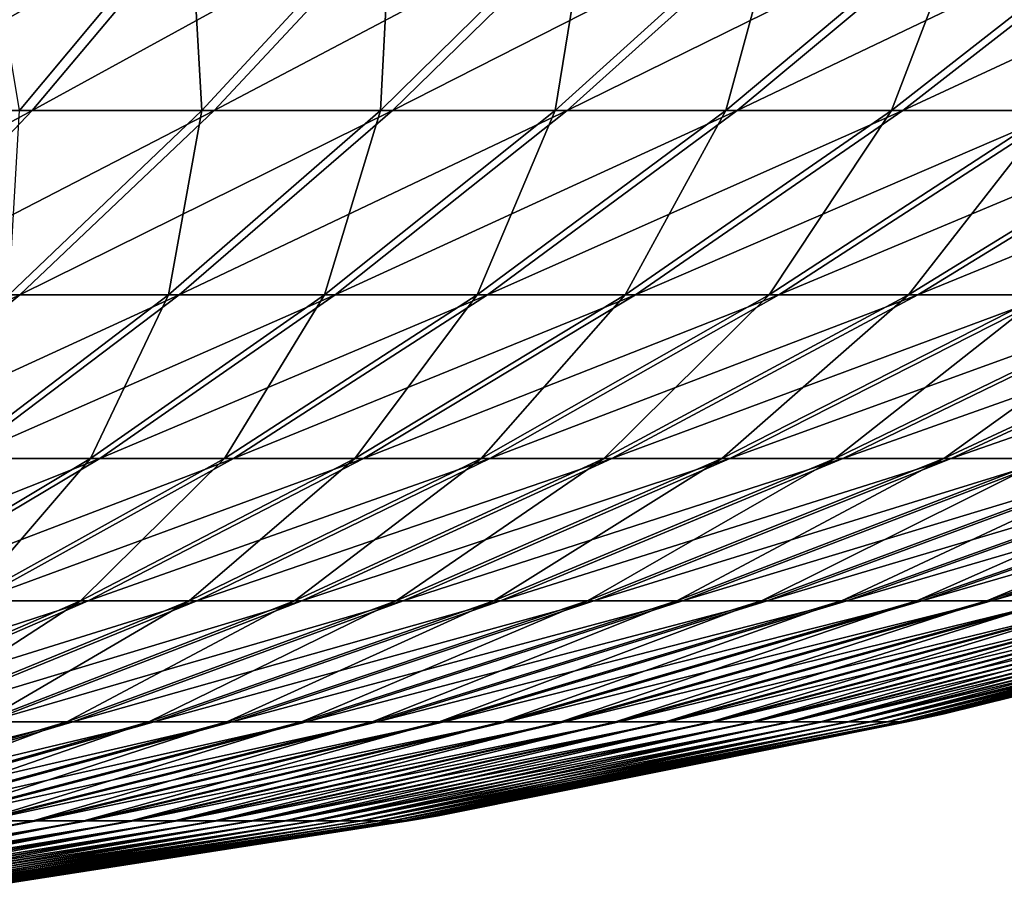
# Model space of a CAD drawing. Header units: millimetres. Extents: x -80 to 80, y -80 to 80.
# Tile 37 of 170: x 11.21 to 17.97, y -79.32 to -73.29. Entities that reach past the tile are written whole.
import ezdxf

# ---------------------------------------------------------------- set-up
doc = ezdxf.new("R2010")
doc.units = ezdxf.units.MM
doc.header["$LTSCALE"] = 13.670324
doc.layers.add('1', color=7, linetype='CONTINUOUS')
doc.layers.add('2', color=7, linetype='CONTINUOUS')

msp = doc.modelspace()

# ---------------------------------------------------------------- linework, layer by layer
at = {"layer": '1', "color": 7, "linetype": 'Continuous'}
for points in [[(11.299, -73.9104, 28.4533), (12.4781, -72.5046, 31.4226), (10.0281, -73.9104, 28.9257), (11.299, -73.9104, 28.4533)], [(10.0281, -73.9104, 28.9257), (12.4781, -72.5046, 31.4226), (11.0745, -72.5046, 31.9442), (10.0281, -73.9104, 28.9257)], [(12.5477, -73.9104, 27.9251), (13.8572, -72.5046, 30.8392), (11.299, -73.9104, 28.4533), (12.5477, -73.9104, 27.9251)], [(11.299, -73.9104, 28.4533), (13.8572, -72.5046, 30.8392), (12.4781, -72.5046, 31.4226), (11.299, -73.9104, 28.4533)], [(13.7719, -73.9104, 27.3422), (15.2091, -72.5046, 30.1954), (12.5477, -73.9104, 27.9251), (13.7719, -73.9104, 27.3422)], [(12.5477, -73.9104, 27.9251), (15.2091, -72.5046, 30.1954), (13.8572, -72.5046, 30.8392), (12.5477, -73.9104, 27.9251)], [(14.969, -73.9104, 26.7056), (16.5311, -72.5046, 29.4924), (13.7719, -73.9104, 27.3422), (14.969, -73.9104, 26.7056)], [(13.7719, -73.9104, 27.3422), (16.5311, -72.5046, 29.4924), (15.2091, -72.5046, 30.1954), (13.7719, -73.9104, 27.3422)], [(16.1368, -73.9104, 26.0166), (17.8208, -72.5046, 28.7315), (14.969, -73.9104, 26.7056), (16.1368, -73.9104, 26.0166)], [(14.969, -73.9104, 26.7056), (17.8208, -72.5046, 28.7315), (16.5311, -72.5046, 29.4924), (14.969, -73.9104, 26.7056)], [(17.2729, -73.9104, 25.2766), (19.0754, -72.5046, 27.9143), (16.1368, -73.9104, 26.0166), (17.2729, -73.9104, 25.2766)], [(16.1368, -73.9104, 26.0166), (19.0754, -72.5046, 27.9143), (17.8208, -72.5046, 28.7315), (16.1368, -73.9104, 26.0166)], [(18.3752, -73.9104, 24.487), (20.2927, -72.5046, 27.0423), (17.2729, -73.9104, 25.2766), (18.3752, -73.9104, 24.487)], [(17.2729, -73.9104, 25.2766), (20.2927, -72.5046, 27.0423), (19.0754, -72.5046, 27.9143), (17.2729, -73.9104, 25.2766)], [(10.0984, -75.1754, 25.4299), (11.299, -73.9104, 28.4533), (8.9625, -75.1754, 25.8521), (10.0984, -75.1754, 25.4299)], [(8.9625, -75.1754, 25.8521), (11.299, -73.9104, 28.4533), (10.0281, -73.9104, 28.9257), (8.9625, -75.1754, 25.8521)], [(11.2144, -75.1754, 24.9578), (12.5477, -73.9104, 27.9251), (10.0984, -75.1754, 25.4299), (11.2144, -75.1754, 24.9578)], [(10.0984, -75.1754, 25.4299), (12.5477, -73.9104, 27.9251), (11.299, -73.9104, 28.4533), (10.0984, -75.1754, 25.4299)], [(12.3085, -75.1754, 24.4368), (13.7719, -73.9104, 27.3422), (11.2144, -75.1754, 24.9578), (12.3085, -75.1754, 24.4368)], [(11.2144, -75.1754, 24.9578), (13.7719, -73.9104, 27.3422), (12.5477, -73.9104, 27.9251), (11.2144, -75.1754, 24.9578)], [(13.3784, -75.1754, 23.8679), (14.969, -73.9104, 26.7056), (12.3085, -75.1754, 24.4368), (13.3784, -75.1754, 23.8679)], [(12.3085, -75.1754, 24.4368), (14.969, -73.9104, 26.7056), (13.7719, -73.9104, 27.3422), (12.3085, -75.1754, 24.4368)], [(14.4221, -75.1754, 23.2521), (16.1368, -73.9104, 26.0166), (13.3784, -75.1754, 23.8679), (14.4221, -75.1754, 23.2521)], [(13.3784, -75.1754, 23.8679), (16.1368, -73.9104, 26.0166), (14.969, -73.9104, 26.7056), (13.3784, -75.1754, 23.8679)], [(15.4375, -75.1754, 22.5907), (17.2729, -73.9104, 25.2766), (14.4221, -75.1754, 23.2521), (15.4375, -75.1754, 22.5907)], [(14.4221, -75.1754, 23.2521), (17.2729, -73.9104, 25.2766), (16.1368, -73.9104, 26.0166), (14.4221, -75.1754, 23.2521)], [(16.4227, -75.1754, 21.885), (18.3752, -73.9104, 24.487), (15.4375, -75.1754, 22.5907), (16.4227, -75.1754, 21.885)], [(15.4375, -75.1754, 22.5907), (18.3752, -73.9104, 24.487), (17.2729, -73.9104, 25.2766), (15.4375, -75.1754, 22.5907)], [(17.3756, -75.1754, 21.1364), (19.4414, -73.9104, 23.6493), (16.4227, -75.1754, 21.885), (17.3756, -75.1754, 21.1364)], [(16.4227, -75.1754, 21.885), (19.4414, -73.9104, 23.6493), (18.3752, -73.9104, 24.487), (16.4227, -75.1754, 21.885)], [(18.2944, -75.1754, 20.3463), (20.4694, -73.9104, 22.7653), (17.3756, -75.1754, 21.1364), (18.2944, -75.1754, 20.3463)], [(17.3756, -75.1754, 21.1364), (20.4694, -73.9104, 22.7653), (19.4414, -73.9104, 23.6493), (17.3756, -75.1754, 21.1364)], [(9.8598, -76.2974, 21.9431), (11.2144, -75.1754, 24.9578), (8.8785, -76.2974, 22.3581), (9.8598, -76.2974, 21.9431)], [(8.8785, -76.2974, 22.3581), (11.2144, -75.1754, 24.9578), (10.0984, -75.1754, 25.4299), (8.8785, -76.2974, 22.3581)], [(10.8217, -76.2974, 21.485), (12.3085, -75.1754, 24.4368), (9.8598, -76.2974, 21.9431), (10.8217, -76.2974, 21.485)], [(9.8598, -76.2974, 21.9431), (12.3085, -75.1754, 24.4368), (11.2144, -75.1754, 24.9578), (9.8598, -76.2974, 21.9431)], [(11.7624, -76.2974, 20.9847), (13.3784, -75.1754, 23.8679), (10.8217, -76.2974, 21.485), (11.7624, -76.2974, 20.9847)], [(10.8217, -76.2974, 21.485), (13.3784, -75.1754, 23.8679), (12.3085, -75.1754, 24.4368), (10.8217, -76.2974, 21.485)], [(12.68, -76.2974, 20.4434), (14.4221, -75.1754, 23.2521), (11.7624, -76.2974, 20.9847), (12.68, -76.2974, 20.4434)], [(11.7624, -76.2974, 20.9847), (14.4221, -75.1754, 23.2521), (13.3784, -75.1754, 23.8679), (11.7624, -76.2974, 20.9847)], [(13.5728, -76.2974, 19.8619), (15.4375, -75.1754, 22.5907), (12.68, -76.2974, 20.4434), (13.5728, -76.2974, 19.8619)], [(12.68, -76.2974, 20.4434), (15.4375, -75.1754, 22.5907), (14.4221, -75.1754, 23.2521), (12.68, -76.2974, 20.4434)], [(14.4389, -76.2974, 19.2414), (16.4227, -75.1754, 21.885), (13.5728, -76.2974, 19.8619), (14.4389, -76.2974, 19.2414)], [(13.5728, -76.2974, 19.8619), (16.4227, -75.1754, 21.885), (15.4375, -75.1754, 22.5907), (13.5728, -76.2974, 19.8619)], [(15.2767, -76.2974, 18.5832), (17.3756, -75.1754, 21.1364), (14.4389, -76.2974, 19.2414), (15.2767, -76.2974, 18.5832)], [(14.4389, -76.2974, 19.2414), (17.3756, -75.1754, 21.1364), (16.4227, -75.1754, 21.885), (14.4389, -76.2974, 19.2414)], [(16.0845, -76.2974, 17.8886), (18.2944, -75.1754, 20.3463), (15.2767, -76.2974, 18.5832), (16.0845, -76.2974, 17.8886)], [(15.2767, -76.2974, 18.5832), (18.2944, -75.1754, 20.3463), (17.3756, -75.1754, 21.1364), (15.2767, -76.2974, 18.5832)], [(16.8608, -76.2974, 17.1589), (19.1773, -75.1754, 19.5163), (16.0845, -76.2974, 17.8886), (16.8608, -76.2974, 17.1589)], [(16.0845, -76.2974, 17.8886), (19.1773, -75.1754, 19.5163), (18.2944, -75.1754, 20.3463), (16.0845, -76.2974, 17.8886)], [(17.604, -76.2974, 16.3955), (20.0227, -75.1754, 18.6481), (16.8608, -76.2974, 17.1589), (17.604, -76.2974, 16.3955)], [(16.8608, -76.2974, 17.1589), (20.0227, -75.1754, 18.6481), (19.1773, -75.1754, 19.5163), (16.8608, -76.2974, 17.1589)], [(18.3127, -76.2974, 15.5999), (20.8287, -75.1754, 17.7432), (17.604, -76.2974, 16.3955), (18.3127, -76.2974, 15.5999)], [(17.604, -76.2974, 16.3955), (20.8287, -75.1754, 17.7432), (20.0227, -75.1754, 18.6481), (17.604, -76.2974, 16.3955)], [(10.124, -77.2741, 18.0617), (11.7624, -76.2974, 20.9847), (9.3143, -77.2741, 18.4922), (10.124, -77.2741, 18.0617)], [(9.3143, -77.2741, 18.4922), (11.7624, -76.2974, 20.9847), (10.8217, -76.2974, 21.485), (9.3143, -77.2741, 18.4922)], [(10.9138, -77.2741, 17.5957), (12.68, -76.2974, 20.4434), (10.124, -77.2741, 18.0617), (10.9138, -77.2741, 17.5957)], [(10.124, -77.2741, 18.0617), (12.68, -76.2974, 20.4434), (11.7624, -76.2974, 20.9847), (10.124, -77.2741, 18.0617)], [(11.6821, -77.2741, 17.0952), (13.5728, -76.2974, 19.8619), (10.9138, -77.2741, 17.5957), (11.6821, -77.2741, 17.0952)], [(10.9138, -77.2741, 17.5957), (13.5728, -76.2974, 19.8619), (12.68, -76.2974, 20.4434), (10.9138, -77.2741, 17.5957)], [(12.4276, -77.2741, 16.5612), (14.4389, -76.2974, 19.2414), (11.6821, -77.2741, 17.0952), (12.4276, -77.2741, 16.5612)], [(11.6821, -77.2741, 17.0952), (14.4389, -76.2974, 19.2414), (13.5728, -76.2974, 19.8619), (11.6821, -77.2741, 17.0952)], [(13.1487, -77.2741, 15.9947), (15.2767, -76.2974, 18.5832), (12.4276, -77.2741, 16.5612), (13.1487, -77.2741, 15.9947)], [(12.4276, -77.2741, 16.5612), (15.2767, -76.2974, 18.5832), (14.4389, -76.2974, 19.2414), (12.4276, -77.2741, 16.5612)], [(13.844, -77.2741, 15.3968), (16.0845, -76.2974, 17.8886), (13.1487, -77.2741, 15.9947), (13.844, -77.2741, 15.3968)], [(13.1487, -77.2741, 15.9947), (16.0845, -76.2974, 17.8886), (15.2767, -76.2974, 18.5832), (13.1487, -77.2741, 15.9947)], [(14.5122, -77.2741, 14.7687), (16.8608, -76.2974, 17.1589), (13.844, -77.2741, 15.3968), (14.5122, -77.2741, 14.7687)], [(13.844, -77.2741, 15.3968), (16.8608, -76.2974, 17.1589), (16.0845, -76.2974, 17.8886), (13.844, -77.2741, 15.3968)], [(15.1519, -77.2741, 14.1117), (17.604, -76.2974, 16.3955), (14.5122, -77.2741, 14.7687), (15.1519, -77.2741, 14.1117)], [(14.5122, -77.2741, 14.7687), (17.604, -76.2974, 16.3955), (16.8608, -76.2974, 17.1589), (14.5122, -77.2741, 14.7687)], [(15.7618, -77.2741, 13.4269), (18.3127, -76.2974, 15.5999), (15.1519, -77.2741, 14.1117), (15.7618, -77.2741, 13.4269)], [(15.1519, -77.2741, 14.1117), (18.3127, -76.2974, 15.5999), (17.604, -76.2974, 16.3955), (15.1519, -77.2741, 14.1117)], [(16.3409, -77.2741, 12.7159), (18.9855, -76.2974, 14.7738), (15.7618, -77.2741, 13.4269), (16.3409, -77.2741, 12.7159)], [(15.7618, -77.2741, 13.4269), (18.9855, -76.2974, 14.7738), (18.3127, -76.2974, 15.5999), (15.7618, -77.2741, 13.4269)], [(16.8879, -77.2741, 11.9799), (19.621, -76.2974, 13.9187), (16.3409, -77.2741, 12.7159), (16.8879, -77.2741, 11.9799)], [(16.3409, -77.2741, 12.7159), (19.621, -76.2974, 13.9187), (18.9855, -76.2974, 14.7738), (16.3409, -77.2741, 12.7159)], [(17.4018, -77.2741, 11.2204), (20.218, -76.2974, 13.0363), (16.8879, -77.2741, 11.9799), (17.4018, -77.2741, 11.2204)], [(16.8879, -77.2741, 11.9799), (20.218, -76.2974, 13.0363), (19.621, -76.2974, 13.9187), (16.8879, -77.2741, 11.9799)], [(17.8815, -77.2741, 10.4389), (20.7754, -76.2974, 12.1283), (17.4018, -77.2741, 11.2204), (17.8815, -77.2741, 10.4389)], [(17.4018, -77.2741, 11.2204), (20.7754, -76.2974, 12.1283), (20.218, -76.2974, 13.0363), (17.4018, -77.2741, 11.2204)], [(18.3262, -77.2741, 9.6369), (21.2921, -76.2974, 11.1965), (17.8815, -77.2741, 10.4389), (18.3262, -77.2741, 9.6369)], [(17.8815, -77.2741, 10.4389), (21.2921, -76.2974, 11.1965), (20.7754, -76.2974, 12.1283), (17.8815, -77.2741, 10.4389)], [(20.9903, -77.1972), (20.688, -77.2741, 0.8527), (17.5551, -78.0501), (20.9903, -77.1972)], [(9.7693, -78.1037, 14.296), (11.6821, -77.2741, 17.0952), (9.1267, -78.1037, 14.7146), (9.7693, -78.1037, 14.296)], [(9.1267, -78.1037, 14.7146), (11.6821, -77.2741, 17.0952), (10.9138, -77.2741, 17.5957), (9.1267, -78.1037, 14.7146)], [(10.3927, -78.1037, 13.8494), (12.4276, -77.2741, 16.5612), (9.7693, -78.1037, 14.296), (10.3927, -78.1037, 13.8494)], [(9.7693, -78.1037, 14.296), (12.4276, -77.2741, 16.5612), (11.6821, -77.2741, 17.0952), (9.7693, -78.1037, 14.296)], [(10.9957, -78.1037, 13.3757), (13.1487, -77.2741, 15.9947), (10.3927, -78.1037, 13.8494), (10.9957, -78.1037, 13.3757)], [(10.3927, -78.1037, 13.8494), (13.1487, -77.2741, 15.9947), (12.4276, -77.2741, 16.5612), (10.3927, -78.1037, 13.8494)], [(11.5772, -78.1037, 12.8757), (13.844, -77.2741, 15.3968), (10.9957, -78.1037, 13.3757), (11.5772, -78.1037, 12.8757)], [(10.9957, -78.1037, 13.3757), (13.844, -77.2741, 15.3968), (13.1487, -77.2741, 15.9947), (10.9957, -78.1037, 13.3757)], [(12.1359, -78.1037, 12.3505), (14.5122, -77.2741, 14.7687), (11.5772, -78.1037, 12.8757), (12.1359, -78.1037, 12.3505)], [(11.5772, -78.1037, 12.8757), (14.5122, -77.2741, 14.7687), (13.844, -77.2741, 15.3968), (11.5772, -78.1037, 12.8757)], [(12.6709, -78.1037, 11.801), (15.1519, -77.2741, 14.1117), (12.1359, -78.1037, 12.3505), (12.6709, -78.1037, 11.801)], [(12.1359, -78.1037, 12.3505), (15.1519, -77.2741, 14.1117), (14.5122, -77.2741, 14.7687), (12.1359, -78.1037, 12.3505)], [(13.181, -78.1037, 11.2284), (15.7618, -77.2741, 13.4269), (12.6709, -78.1037, 11.801), (13.181, -78.1037, 11.2284)], [(12.6709, -78.1037, 11.801), (15.7618, -77.2741, 13.4269), (15.1519, -77.2741, 14.1117), (12.6709, -78.1037, 11.801)], [(13.6652, -78.1037, 10.6338), (16.3409, -77.2741, 12.7159), (13.181, -78.1037, 11.2284), (13.6652, -78.1037, 10.6338)], [(13.181, -78.1037, 11.2284), (16.3409, -77.2741, 12.7159), (15.7618, -77.2741, 13.4269), (13.181, -78.1037, 11.2284)], [(14.1227, -78.1037, 10.0183), (16.8879, -77.2741, 11.9799), (13.6652, -78.1037, 10.6338), (14.1227, -78.1037, 10.0183)], [(13.6652, -78.1037, 10.6338), (16.8879, -77.2741, 11.9799), (16.3409, -77.2741, 12.7159), (13.6652, -78.1037, 10.6338)], [(14.5524, -78.1037, 9.3831), (17.4018, -77.2741, 11.2204), (14.1227, -78.1037, 10.0183), (14.5524, -78.1037, 9.3831)], [(14.1227, -78.1037, 10.0183), (17.4018, -77.2741, 11.2204), (16.8879, -77.2741, 11.9799), (14.1227, -78.1037, 10.0183)], [(14.9536, -78.1037, 8.7296), (17.8815, -77.2741, 10.4389), (14.5524, -78.1037, 9.3831), (14.9536, -78.1037, 8.7296)], [(14.5524, -78.1037, 9.3831), (17.8815, -77.2741, 10.4389), (17.4018, -77.2741, 11.2204), (14.5524, -78.1037, 9.3831)], [(15.3254, -78.1037, 8.0589), (18.3262, -77.2741, 9.6369), (14.9536, -78.1037, 8.7296), (15.3254, -78.1037, 8.0589)], [(14.9536, -78.1037, 8.7296), (18.3262, -77.2741, 9.6369), (17.8815, -77.2741, 10.4389), (14.9536, -78.1037, 8.7296)], [(15.6672, -78.1037, 7.3724), (18.7349, -77.2741, 8.816), (15.3254, -78.1037, 8.0589), (15.6672, -78.1037, 7.3724)], [(15.3254, -78.1037, 8.0589), (18.7349, -77.2741, 8.816), (18.3262, -77.2741, 9.6369), (15.3254, -78.1037, 8.0589)], [(15.9783, -78.1037, 6.6715), (19.1069, -77.2741, 7.9778), (15.6672, -78.1037, 7.3724), (15.9783, -78.1037, 6.6715)], [(15.6672, -78.1037, 7.3724), (19.1069, -77.2741, 7.9778), (18.7349, -77.2741, 8.816), (15.6672, -78.1037, 7.3724)], [(16.258, -78.1037, 5.9575), (19.4414, -77.2741, 7.124), (15.9783, -78.1037, 6.6715), (16.258, -78.1037, 5.9575)], [(15.9783, -78.1037, 6.6715), (19.4414, -77.2741, 7.124), (19.1069, -77.2741, 7.9778), (15.9783, -78.1037, 6.6715)], [(16.5059, -78.1037, 5.2318), (19.7378, -77.2741, 6.2562), (16.258, -78.1037, 5.9575), (16.5059, -78.1037, 5.2318)], [(16.258, -78.1037, 5.9575), (19.7378, -77.2741, 6.2562), (19.4414, -77.2741, 7.124), (16.258, -78.1037, 5.9575)], [(16.7213, -78.1037, 4.4958), (19.9954, -77.2741, 5.3761), (16.5059, -78.1037, 5.2318), (16.7213, -78.1037, 4.4958)], [(16.5059, -78.1037, 5.2318), (19.9954, -77.2741, 5.3761), (19.7378, -77.2741, 6.2562), (16.5059, -78.1037, 5.2318)], [(16.904, -78.1037, 3.751), (20.2138, -77.2741, 4.4855), (16.7213, -78.1037, 4.4958), (16.904, -78.1037, 3.751)], [(16.7213, -78.1037, 4.4958), (20.2138, -77.2741, 4.4855), (19.9954, -77.2741, 5.3761), (16.7213, -78.1037, 4.4958)], [(17.0535, -78.1037, 2.9989), (20.3926, -77.2741, 3.5861), (16.904, -78.1037, 3.751), (17.0535, -78.1037, 2.9989)], [(16.904, -78.1037, 3.751), (20.3926, -77.2741, 3.5861), (20.2138, -77.2741, 4.4855), (16.904, -78.1037, 3.751)], [(17.1696, -78.1037, 2.2408), (20.5314, -77.2741, 2.6796), (17.0535, -78.1037, 2.9989), (17.1696, -78.1037, 2.2408)], [(17.0535, -78.1037, 2.9989), (20.5314, -77.2741, 2.6796), (20.3926, -77.2741, 3.5861), (17.0535, -78.1037, 2.9989)], [(17.2519, -78.1037, 1.4784), (20.6299, -77.2741, 1.7679), (17.1696, -78.1037, 2.2408), (17.2519, -78.1037, 1.4784)], [(17.1696, -78.1037, 2.2408), (20.6299, -77.2741, 1.7679), (20.5314, -77.2741, 2.6796), (17.1696, -78.1037, 2.2408)], [(17.3005, -78.1037, 0.7131), (20.688, -77.2741, 0.8527), (17.2519, -78.1037, 1.4784), (17.3005, -78.1037, 0.7131)], [(17.2519, -78.1037, 1.4784), (20.688, -77.2741, 0.8527), (20.6299, -77.2741, 1.7679), (17.2519, -78.1037, 1.4784)], [(20.688, -77.2741, 0.8527), (17.3005, -78.1037, 0.7131), (17.5551, -78.0501), (20.688, -77.2741, 0.8527)], [(17.5551, -78.0501), (17.3005, -78.1037, 0.7131), (14.0855, -78.7502), (17.5551, -78.0501)], [(9.2883, -78.7846, 10.3301), (11.5772, -78.1037, 12.8757), (8.8218, -78.7846, 10.7312), (9.2883, -78.7846, 10.3301)], [(8.8218, -78.7846, 10.7312), (11.5772, -78.1037, 12.8757), (10.9957, -78.1037, 13.3757), (8.8218, -78.7846, 10.7312)], [(9.7366, -78.7846, 9.9087), (12.1359, -78.1037, 12.3505), (9.2883, -78.7846, 10.3301), (9.7366, -78.7846, 9.9087)], [(9.2883, -78.7846, 10.3301), (12.1359, -78.1037, 12.3505), (11.5772, -78.1037, 12.8757), (9.2883, -78.7846, 10.3301)], [(10.1658, -78.7846, 9.4679), (12.6709, -78.1037, 11.801), (9.7366, -78.7846, 9.9087), (10.1658, -78.7846, 9.4679)], [(9.7366, -78.7846, 9.9087), (12.6709, -78.1037, 11.801), (12.1359, -78.1037, 12.3505), (9.7366, -78.7846, 9.9087)], [(10.575, -78.7846, 9.0085), (13.181, -78.1037, 11.2284), (10.1658, -78.7846, 9.4679), (10.575, -78.7846, 9.0085)], [(10.1658, -78.7846, 9.4679), (13.181, -78.1037, 11.2284), (12.6709, -78.1037, 11.801), (10.1658, -78.7846, 9.4679)], [(10.9635, -78.7846, 8.5314), (13.6652, -78.1037, 10.6338), (10.575, -78.7846, 9.0085), (10.9635, -78.7846, 8.5314)], [(10.575, -78.7846, 9.0085), (13.6652, -78.1037, 10.6338), (13.181, -78.1037, 11.2284), (10.575, -78.7846, 9.0085)], [(11.3305, -78.7846, 8.0376), (14.1227, -78.1037, 10.0183), (10.9635, -78.7846, 8.5314), (11.3305, -78.7846, 8.0376)], [(10.9635, -78.7846, 8.5314), (14.1227, -78.1037, 10.0183), (13.6652, -78.1037, 10.6338), (10.9635, -78.7846, 8.5314)], [(11.6753, -78.7846, 7.528), (14.5524, -78.1037, 9.3831), (11.3305, -78.7846, 8.0376), (11.6753, -78.7846, 7.528)], [(11.3305, -78.7846, 8.0376), (14.5524, -78.1037, 9.3831), (14.1227, -78.1037, 10.0183), (11.3305, -78.7846, 8.0376)], [(11.9972, -78.7846, 7.0037), (14.9536, -78.1037, 8.7296), (11.6753, -78.7846, 7.528), (11.9972, -78.7846, 7.0037)], [(11.6753, -78.7846, 7.528), (14.9536, -78.1037, 8.7296), (14.5524, -78.1037, 9.3831), (11.6753, -78.7846, 7.528)], [(12.2955, -78.7846, 6.4656), (15.3254, -78.1037, 8.0589), (11.9972, -78.7846, 7.0037), (12.2955, -78.7846, 6.4656)], [(11.9972, -78.7846, 7.0037), (15.3254, -78.1037, 8.0589), (14.9536, -78.1037, 8.7296), (11.9972, -78.7846, 7.0037)], [(12.5697, -78.7846, 5.9149), (15.6672, -78.1037, 7.3724), (12.2955, -78.7846, 6.4656), (12.5697, -78.7846, 5.9149)], [(12.2955, -78.7846, 6.4656), (15.6672, -78.1037, 7.3724), (15.3254, -78.1037, 8.0589), (12.2955, -78.7846, 6.4656)], [(12.8193, -78.7846, 5.3525), (15.9783, -78.1037, 6.6715), (12.5697, -78.7846, 5.9149), (12.8193, -78.7846, 5.3525)], [(12.5697, -78.7846, 5.9149), (15.9783, -78.1037, 6.6715), (15.6672, -78.1037, 7.3724), (12.5697, -78.7846, 5.9149)], [(13.0437, -78.7846, 4.7796), (16.258, -78.1037, 5.9575), (12.8193, -78.7846, 5.3525), (13.0437, -78.7846, 4.7796)], [(12.8193, -78.7846, 5.3525), (16.258, -78.1037, 5.9575), (15.9783, -78.1037, 6.6715), (12.8193, -78.7846, 5.3525)], [(13.2426, -78.7846, 4.1974), (16.5059, -78.1037, 5.2318), (13.0437, -78.7846, 4.7796), (13.2426, -78.7846, 4.1974)], [(13.0437, -78.7846, 4.7796), (16.5059, -78.1037, 5.2318), (16.258, -78.1037, 5.9575), (13.0437, -78.7846, 4.7796)], [(13.4154, -78.7846, 3.607), (16.7213, -78.1037, 4.4958), (13.2426, -78.7846, 4.1974), (13.4154, -78.7846, 3.607)], [(13.2426, -78.7846, 4.1974), (16.7213, -78.1037, 4.4958), (16.5059, -78.1037, 5.2318), (13.2426, -78.7846, 4.1974)], [(13.562, -78.7846, 3.0094), (16.904, -78.1037, 3.751), (13.4154, -78.7846, 3.607), (13.562, -78.7846, 3.0094)], [(13.4154, -78.7846, 3.607), (16.904, -78.1037, 3.751), (16.7213, -78.1037, 4.4958), (13.4154, -78.7846, 3.607)], [(13.6819, -78.7846, 2.406), (17.0535, -78.1037, 2.9989), (13.562, -78.7846, 3.0094), (13.6819, -78.7846, 2.406)], [(13.562, -78.7846, 3.0094), (17.0535, -78.1037, 2.9989), (16.904, -78.1037, 3.751), (13.562, -78.7846, 3.0094)], [(13.775, -78.7846, 1.7978), (17.1696, -78.1037, 2.2408), (13.6819, -78.7846, 2.406), (13.775, -78.7846, 1.7978)], [(13.6819, -78.7846, 2.406), (17.1696, -78.1037, 2.2408), (17.0535, -78.1037, 2.9989), (13.6819, -78.7846, 2.406)], [(13.8411, -78.7846, 1.1861), (17.2519, -78.1037, 1.4784), (13.775, -78.7846, 1.7978), (13.8411, -78.7846, 1.1861)], [(13.775, -78.7846, 1.7978), (17.2519, -78.1037, 1.4784), (17.1696, -78.1037, 2.2408), (13.775, -78.7846, 1.7978)], [(13.8801, -78.7846, 0.5721), (17.3005, -78.1037, 0.7131), (13.8411, -78.7846, 1.1861), (13.8801, -78.7846, 0.5721)], [(13.8411, -78.7846, 1.1861), (17.3005, -78.1037, 0.7131), (17.2519, -78.1037, 1.4784), (13.8411, -78.7846, 1.1861)], [(17.3005, -78.1037, 0.7131), (13.8801, -78.7846, 0.5721), (14.0855, -78.7502), (17.3005, -78.1037, 0.7131)], [(14.0855, -78.7502), (13.8801, -78.7846, 0.5721), (10.5883, -79.2962), (14.0855, -78.7502)], [(8.5168, -79.3156, 6.0416), (11.3305, -78.7846, 8.0376), (8.241, -79.3156, 6.4128), (8.5168, -79.3156, 6.0416)], [(8.241, -79.3156, 6.4128), (11.3305, -78.7846, 8.0376), (10.9635, -78.7846, 8.5314), (8.241, -79.3156, 6.4128)], [(8.776, -79.3156, 5.6586), (11.6753, -78.7846, 7.528), (8.5168, -79.3156, 6.0416), (8.776, -79.3156, 5.6586)], [(8.5168, -79.3156, 6.0416), (11.6753, -78.7846, 7.528), (11.3305, -78.7846, 8.0376), (8.5168, -79.3156, 6.0416)], [(9.0179, -79.3156, 5.2645), (11.9972, -78.7846, 7.0037), (8.776, -79.3156, 5.6586), (9.0179, -79.3156, 5.2645)], [(8.776, -79.3156, 5.6586), (11.9972, -78.7846, 7.0037), (11.6753, -78.7846, 7.528), (8.776, -79.3156, 5.6586)], [(9.2422, -79.3156, 4.86), (12.2955, -78.7846, 6.4656), (9.0179, -79.3156, 5.2645), (9.2422, -79.3156, 4.86)], [(9.0179, -79.3156, 5.2645), (12.2955, -78.7846, 6.4656), (11.9972, -78.7846, 7.0037), (9.0179, -79.3156, 5.2645)], [(9.4483, -79.3156, 4.446), (12.5697, -78.7846, 5.9149), (9.2422, -79.3156, 4.86), (9.4483, -79.3156, 4.446)], [(9.2422, -79.3156, 4.86), (12.5697, -78.7846, 5.9149), (12.2955, -78.7846, 6.4656), (9.2422, -79.3156, 4.86)], [(9.6359, -79.3156, 4.0233), (12.8193, -78.7846, 5.3525), (9.4483, -79.3156, 4.446), (9.6359, -79.3156, 4.0233)], [(9.4483, -79.3156, 4.446), (12.8193, -78.7846, 5.3525), (12.5697, -78.7846, 5.9149), (9.4483, -79.3156, 4.446)], [(9.8046, -79.3156, 3.5927), (13.0437, -78.7846, 4.7796), (9.6359, -79.3156, 4.0233), (9.8046, -79.3156, 3.5927)], [(9.6359, -79.3156, 4.0233), (13.0437, -78.7846, 4.7796), (12.8193, -78.7846, 5.3525), (9.6359, -79.3156, 4.0233)], [(9.954, -79.3156, 3.1551), (13.2426, -78.7846, 4.1974), (9.8046, -79.3156, 3.5927), (9.954, -79.3156, 3.1551)], [(9.8046, -79.3156, 3.5927), (13.2426, -78.7846, 4.1974), (13.0437, -78.7846, 4.7796), (9.8046, -79.3156, 3.5927)], [(10.084, -79.3156, 2.7112), (13.4154, -78.7846, 3.607), (9.954, -79.3156, 3.1551), (10.084, -79.3156, 2.7112)], [(9.954, -79.3156, 3.1551), (13.4154, -78.7846, 3.607), (13.2426, -78.7846, 4.1974), (9.954, -79.3156, 3.1551)], [(10.1941, -79.3156, 2.2621), (13.562, -78.7846, 3.0094), (10.084, -79.3156, 2.7112), (10.1941, -79.3156, 2.2621)], [(10.084, -79.3156, 2.7112), (13.562, -78.7846, 3.0094), (13.4154, -78.7846, 3.607), (10.084, -79.3156, 2.7112)], [(10.2843, -79.3156, 1.8085), (13.6819, -78.7846, 2.406), (10.1941, -79.3156, 2.2621), (10.2843, -79.3156, 1.8085)], [(10.1941, -79.3156, 2.2621), (13.6819, -78.7846, 2.406), (13.562, -78.7846, 3.0094), (10.1941, -79.3156, 2.2621)], [(10.3543, -79.3156, 1.3514), (13.775, -78.7846, 1.7978), (10.2843, -79.3156, 1.8085), (10.3543, -79.3156, 1.3514)], [(10.2843, -79.3156, 1.8085), (13.775, -78.7846, 1.7978), (13.6819, -78.7846, 2.406), (10.2843, -79.3156, 1.8085)], [(10.404, -79.3156, 0.8916), (13.8411, -78.7846, 1.1861), (10.3543, -79.3156, 1.3514), (10.404, -79.3156, 0.8916)], [(10.3543, -79.3156, 1.3514), (13.8411, -78.7846, 1.1861), (13.775, -78.7846, 1.7978), (10.3543, -79.3156, 1.3514)], [(10.4332, -79.3156, 0.43), (13.8801, -78.7846, 0.5721), (10.404, -79.3156, 0.8916), (10.4332, -79.3156, 0.43)], [(10.404, -79.3156, 0.8916), (13.8801, -78.7846, 0.5721), (13.8411, -78.7846, 1.1861), (10.404, -79.3156, 0.8916)], [(13.8801, -78.7846, 0.5721), (10.4332, -79.3156, 0.43), (10.5883, -79.2962), (13.8801, -78.7846, 0.5721)]]:
    msp.add_3dface(points, dxfattribs=at)
at = {"layer": '2', "color": 7, "linetype": 'Continuous'}
for points in [[(12.3821, -72.5046, -31.4605), (11.2121, -73.9104, -28.4877), (10.9769, -72.5046, -31.9779), (12.3821, -72.5046, -31.4605)], [(12.3821, -72.5046, -31.4605), (12.4624, -73.9104, -27.9633), (11.2121, -73.9104, -28.4877), (12.3821, -72.5046, -31.4605)], [(13.7629, -72.5046, -30.8814), (12.4624, -73.9104, -27.9633), (12.3821, -72.5046, -31.4605), (13.7629, -72.5046, -30.8814)], [(13.7629, -72.5046, -30.8814), (13.6883, -73.9104, -27.3841), (12.4624, -73.9104, -27.9633), (13.7629, -72.5046, -30.8814)], [(15.1168, -72.5046, -30.2417), (14.8874, -73.9104, -26.7511), (13.6883, -73.9104, -27.3841), (15.1168, -72.5046, -30.2417)], [(15.1168, -72.5046, -30.2417), (13.6883, -73.9104, -27.3841), (13.7629, -72.5046, -30.8814), (15.1168, -72.5046, -30.2417)], [(16.441, -72.5046, -29.5427), (16.0573, -73.9104, -26.0657), (14.8874, -73.9104, -26.7511), (16.441, -72.5046, -29.5427)], [(16.441, -72.5046, -29.5427), (14.8874, -73.9104, -26.7511), (15.1168, -72.5046, -30.2417), (16.441, -72.5046, -29.5427)], [(17.733, -72.5046, -28.7858), (17.1957, -73.9104, -25.3292), (16.0573, -73.9104, -26.0657), (17.733, -72.5046, -28.7858)], [(17.733, -72.5046, -28.7858), (16.0573, -73.9104, -26.0657), (16.441, -72.5046, -29.5427), (17.733, -72.5046, -28.7858)], [(18.9901, -72.5046, -27.9724), (18.3003, -73.9104, -24.543), (17.1957, -73.9104, -25.3292), (18.9901, -72.5046, -27.9724)], [(18.9901, -72.5046, -27.9724), (17.1957, -73.9104, -25.3292), (17.733, -72.5046, -28.7858), (18.9901, -72.5046, -27.9724)], [(12.4624, -73.9104, -27.9633), (12.2338, -75.1754, -24.4743), (11.1382, -75.1754, -24.992), (12.4624, -73.9104, -27.9633)], [(12.4624, -73.9104, -27.9633), (11.1382, -75.1754, -24.992), (11.2121, -73.9104, -28.4877), (12.4624, -73.9104, -27.9633)], [(13.6883, -73.9104, -27.3841), (13.3055, -75.1754, -23.9086), (12.2338, -75.1754, -24.4743), (13.6883, -73.9104, -27.3841)], [(13.6883, -73.9104, -27.3841), (12.2338, -75.1754, -24.4743), (12.4624, -73.9104, -27.9633), (13.6883, -73.9104, -27.3841)], [(14.8874, -73.9104, -26.7511), (14.3511, -75.1754, -23.296), (13.3055, -75.1754, -23.9086), (14.8874, -73.9104, -26.7511)], [(14.8874, -73.9104, -26.7511), (13.3055, -75.1754, -23.9086), (13.6883, -73.9104, -27.3841), (14.8874, -73.9104, -26.7511)], [(16.0573, -73.9104, -26.0657), (15.3685, -75.1754, -22.6377), (14.3511, -75.1754, -23.296), (16.0573, -73.9104, -26.0657)], [(16.0573, -73.9104, -26.0657), (14.3511, -75.1754, -23.296), (14.8874, -73.9104, -26.7511), (16.0573, -73.9104, -26.0657)], [(17.1957, -73.9104, -25.3292), (16.3558, -75.1754, -21.9351), (15.3685, -75.1754, -22.6377), (17.1957, -73.9104, -25.3292)], [(17.1957, -73.9104, -25.3292), (15.3685, -75.1754, -22.6377), (16.0573, -73.9104, -26.0657), (17.1957, -73.9104, -25.3292)], [(18.3003, -73.9104, -24.543), (17.311, -75.1754, -21.1894), (16.3558, -75.1754, -21.9351), (18.3003, -73.9104, -24.543)], [(18.3003, -73.9104, -24.543), (16.3558, -75.1754, -21.9351), (17.1957, -73.9104, -25.3292), (18.3003, -73.9104, -24.543)], [(19.3691, -73.9104, -23.7086), (18.2322, -75.1754, -20.4021), (17.311, -75.1754, -21.1894), (19.3691, -73.9104, -23.7086)], [(19.3691, -73.9104, -23.7086), (17.311, -75.1754, -21.1894), (18.3003, -73.9104, -24.543), (19.3691, -73.9104, -23.7086)], [(12.2338, -75.1754, -24.4743), (11.6983, -76.2974, -21.0206), (10.7561, -76.2974, -21.5179), (12.2338, -75.1754, -24.4743)], [(12.2338, -75.1754, -24.4743), (10.7561, -76.2974, -21.5179), (11.1382, -75.1754, -24.992), (12.2338, -75.1754, -24.4743)], [(13.3055, -75.1754, -23.9086), (12.6175, -76.2974, -20.482), (11.6983, -76.2974, -21.0206), (13.3055, -75.1754, -23.9086)], [(13.3055, -75.1754, -23.9086), (11.6983, -76.2974, -21.0206), (12.2338, -75.1754, -24.4743), (13.3055, -75.1754, -23.9086)], [(14.3511, -75.1754, -23.296), (13.5121, -76.2974, -19.9032), (12.6175, -76.2974, -20.482), (14.3511, -75.1754, -23.296)], [(14.3511, -75.1754, -23.296), (12.6175, -76.2974, -20.482), (13.3055, -75.1754, -23.9086), (14.3511, -75.1754, -23.296)], [(15.3685, -75.1754, -22.6377), (14.3801, -76.2974, -19.2854), (13.5121, -76.2974, -19.9032), (15.3685, -75.1754, -22.6377)], [(15.3685, -75.1754, -22.6377), (13.5121, -76.2974, -19.9032), (14.3511, -75.1754, -23.296), (15.3685, -75.1754, -22.6377)], [(16.3558, -75.1754, -21.9351), (15.2199, -76.2974, -18.6298), (14.3801, -76.2974, -19.2854), (16.3558, -75.1754, -21.9351)], [(16.3558, -75.1754, -21.9351), (14.3801, -76.2974, -19.2854), (15.3685, -75.1754, -22.6377), (16.3558, -75.1754, -21.9351)], [(17.311, -75.1754, -21.1894), (16.0298, -76.2974, -17.9376), (15.2199, -76.2974, -18.6298), (17.311, -75.1754, -21.1894)], [(17.311, -75.1754, -21.1894), (15.2199, -76.2974, -18.6298), (16.3558, -75.1754, -21.9351), (17.311, -75.1754, -21.1894)], [(18.2322, -75.1754, -20.4021), (16.8083, -76.2974, -17.2103), (16.0298, -76.2974, -17.9376), (18.2322, -75.1754, -20.4021)], [(18.2322, -75.1754, -20.4021), (16.0298, -76.2974, -17.9376), (17.311, -75.1754, -21.1894), (18.2322, -75.1754, -20.4021)], [(19.1177, -75.1754, -19.5748), (17.5539, -76.2974, -16.4492), (16.8083, -76.2974, -17.2103), (19.1177, -75.1754, -19.5748)], [(19.1177, -75.1754, -19.5748), (16.8083, -76.2974, -17.2103), (18.2322, -75.1754, -20.4021), (19.1177, -75.1754, -19.5748)], [(19.9656, -75.1754, -18.7091), (18.265, -76.2974, -15.6558), (17.5539, -76.2974, -16.4492), (19.9656, -75.1754, -18.7091)], [(19.9656, -75.1754, -18.7091), (17.5539, -76.2974, -16.4492), (19.1177, -75.1754, -19.5748), (19.9656, -75.1754, -18.7091)], [(11.6983, -76.2974, -21.0206), (10.86, -77.2741, -17.6289), (10.0688, -77.2741, -18.0925), (11.6983, -76.2974, -21.0206)], [(11.6983, -76.2974, -21.0206), (10.0688, -77.2741, -18.0925), (10.7561, -76.2974, -21.5179), (11.6983, -76.2974, -21.0206)], [(12.6175, -76.2974, -20.482), (11.6299, -77.2741, -17.1308), (10.86, -77.2741, -17.6289), (12.6175, -76.2974, -20.482)], [(12.6175, -76.2974, -20.482), (10.86, -77.2741, -17.6289), (11.6983, -76.2974, -21.0206), (12.6175, -76.2974, -20.482)], [(13.5121, -76.2974, -19.9032), (12.377, -77.2741, -16.5991), (11.6299, -77.2741, -17.1308), (13.5121, -76.2974, -19.9032)], [(13.5121, -76.2974, -19.9032), (11.6299, -77.2741, -17.1308), (12.6175, -76.2974, -20.482), (13.5121, -76.2974, -19.9032)], [(14.3801, -76.2974, -19.2854), (13.0998, -77.2741, -16.0348), (12.377, -77.2741, -16.5991), (14.3801, -76.2974, -19.2854)], [(14.3801, -76.2974, -19.2854), (12.377, -77.2741, -16.5991), (13.5121, -76.2974, -19.9032), (14.3801, -76.2974, -19.2854)], [(15.2199, -76.2974, -18.6298), (13.797, -77.2741, -15.439), (13.0998, -77.2741, -16.0348), (15.2199, -76.2974, -18.6298)], [(15.2199, -76.2974, -18.6298), (13.0998, -77.2741, -16.0348), (14.3801, -76.2974, -19.2854), (15.2199, -76.2974, -18.6298)], [(16.0298, -76.2974, -17.9376), (14.467, -77.2741, -14.813), (13.797, -77.2741, -15.439), (16.0298, -76.2974, -17.9376)], [(16.0298, -76.2974, -17.9376), (13.797, -77.2741, -15.439), (15.2199, -76.2974, -18.6298), (16.0298, -76.2974, -17.9376)], [(16.8083, -76.2974, -17.2103), (15.1087, -77.2741, -14.1579), (14.467, -77.2741, -14.813), (16.8083, -76.2974, -17.2103)], [(16.8083, -76.2974, -17.2103), (14.467, -77.2741, -14.813), (16.0298, -76.2974, -17.9376), (16.8083, -76.2974, -17.2103)], [(17.5539, -76.2974, -16.4492), (15.7208, -77.2741, -13.475), (15.1087, -77.2741, -14.1579), (17.5539, -76.2974, -16.4492)], [(17.5539, -76.2974, -16.4492), (15.1087, -77.2741, -14.1579), (16.8083, -76.2974, -17.2103), (17.5539, -76.2974, -16.4492)], [(18.265, -76.2974, -15.6558), (16.302, -77.2741, -12.7657), (15.7208, -77.2741, -13.475), (18.265, -76.2974, -15.6558)], [(18.265, -76.2974, -15.6558), (15.7208, -77.2741, -13.475), (17.5539, -76.2974, -16.4492), (18.265, -76.2974, -15.6558)], [(18.9403, -76.2974, -14.8317), (16.8512, -77.2741, -12.0314), (16.302, -77.2741, -12.7657), (18.9403, -76.2974, -14.8317)], [(18.9403, -76.2974, -14.8317), (16.302, -77.2741, -12.7657), (18.265, -76.2974, -15.6558), (18.9403, -76.2974, -14.8317)], [(19.5784, -76.2974, -13.9785), (17.3674, -77.2741, -11.2735), (16.8512, -77.2741, -12.0314), (19.5784, -76.2974, -13.9785)], [(19.5784, -76.2974, -13.9785), (16.8512, -77.2741, -12.0314), (18.9403, -76.2974, -14.8317), (19.5784, -76.2974, -13.9785)], [(20.1782, -76.2974, -13.0979), (17.8496, -77.2741, -10.4934), (17.3674, -77.2741, -11.2735), (20.1782, -76.2974, -13.0979)], [(20.1782, -76.2974, -13.0979), (17.3674, -77.2741, -11.2735), (19.5784, -76.2974, -13.9785), (20.1782, -76.2974, -13.0979)], [(20.7383, -76.2974, -12.1916), (18.2967, -77.2741, -9.6928), (17.8496, -77.2741, -10.4934), (20.7383, -76.2974, -12.1916)], [(20.7383, -76.2974, -12.1916), (17.8496, -77.2741, -10.4934), (20.1782, -76.2974, -13.0979), (20.7383, -76.2974, -12.1916)], [(20.9903, -77.1972), (17.5551, -78.0501), (20.6853, -77.2741, -0.9159), (20.9903, -77.1972)], [(11.6299, -77.2741, -17.1308), (10.3504, -78.1037, -13.8811), (9.7256, -78.1037, -14.3258), (11.6299, -77.2741, -17.1308)], [(11.6299, -77.2741, -17.1308), (9.7256, -78.1037, -14.3258), (10.86, -77.2741, -17.6289), (11.6299, -77.2741, -17.1308)], [(12.377, -77.2741, -16.5991), (10.9548, -78.1037, -13.4092), (10.3504, -78.1037, -13.8811), (12.377, -77.2741, -16.5991)], [(12.377, -77.2741, -16.5991), (10.3504, -78.1037, -13.8811), (11.6299, -77.2741, -17.1308), (12.377, -77.2741, -16.5991)], [(13.0998, -77.2741, -16.0348), (11.5378, -78.1037, -12.911), (10.9548, -78.1037, -13.4092), (13.0998, -77.2741, -16.0348)], [(13.0998, -77.2741, -16.0348), (10.9548, -78.1037, -13.4092), (12.377, -77.2741, -16.5991), (13.0998, -77.2741, -16.0348)], [(13.797, -77.2741, -15.439), (12.0982, -78.1037, -12.3875), (11.5378, -78.1037, -12.911), (13.797, -77.2741, -15.439)], [(13.797, -77.2741, -15.439), (11.5378, -78.1037, -12.911), (13.0998, -77.2741, -16.0348), (13.797, -77.2741, -15.439)], [(14.467, -77.2741, -14.813), (12.6348, -78.1037, -11.8396), (12.0982, -78.1037, -12.3875), (14.467, -77.2741, -14.813)], [(14.467, -77.2741, -14.813), (12.0982, -78.1037, -12.3875), (13.797, -77.2741, -15.439), (14.467, -77.2741, -14.813)], [(15.1087, -77.2741, -14.1579), (13.1466, -78.1037, -11.2686), (12.6348, -78.1037, -11.8396), (15.1087, -77.2741, -14.1579)], [(15.1087, -77.2741, -14.1579), (12.6348, -78.1037, -11.8396), (14.467, -77.2741, -14.813), (15.1087, -77.2741, -14.1579)], [(15.7208, -77.2741, -13.475), (13.6327, -78.1037, -10.6754), (13.1466, -78.1037, -11.2686), (15.7208, -77.2741, -13.475)], [(15.7208, -77.2741, -13.475), (13.1466, -78.1037, -11.2686), (15.1087, -77.2741, -14.1579), (15.7208, -77.2741, -13.475)], [(16.302, -77.2741, -12.7657), (14.092, -78.1037, -10.0613), (13.6327, -78.1037, -10.6754), (16.302, -77.2741, -12.7657)], [(16.302, -77.2741, -12.7657), (13.6327, -78.1037, -10.6754), (15.7208, -77.2741, -13.475), (16.302, -77.2741, -12.7657)], [(16.8512, -77.2741, -12.0314), (14.5237, -78.1037, -9.4275), (14.092, -78.1037, -10.0613), (16.8512, -77.2741, -12.0314)], [(16.8512, -77.2741, -12.0314), (14.092, -78.1037, -10.0613), (16.302, -77.2741, -12.7657), (16.8512, -77.2741, -12.0314)], [(17.3674, -77.2741, -11.2735), (14.9269, -78.1037, -8.7752), (14.5237, -78.1037, -9.4275), (17.3674, -77.2741, -11.2735)], [(17.3674, -77.2741, -11.2735), (14.5237, -78.1037, -9.4275), (16.8512, -77.2741, -12.0314), (17.3674, -77.2741, -11.2735)], [(17.8496, -77.2741, -10.4934), (15.3008, -78.1037, -8.1057), (14.9269, -78.1037, -8.7752), (17.8496, -77.2741, -10.4934)], [(17.8496, -77.2741, -10.4934), (14.9269, -78.1037, -8.7752), (17.3674, -77.2741, -11.2735), (17.8496, -77.2741, -10.4934)], [(18.2967, -77.2741, -9.6928), (15.6447, -78.1037, -7.4202), (15.3008, -78.1037, -8.1057), (18.2967, -77.2741, -9.6928)], [(18.2967, -77.2741, -9.6928), (15.3008, -78.1037, -8.1057), (17.8496, -77.2741, -10.4934), (18.2967, -77.2741, -9.6928)], [(18.7079, -77.2741, -8.8731), (15.9579, -78.1037, -6.7203), (15.6447, -78.1037, -7.4202), (18.7079, -77.2741, -8.8731)], [(18.7079, -77.2741, -8.8731), (15.6447, -78.1037, -7.4202), (18.2967, -77.2741, -9.6928), (18.7079, -77.2741, -8.8731)], [(19.0824, -77.2741, -8.0361), (16.2398, -78.1037, -6.0071), (15.9579, -78.1037, -6.7203), (19.0824, -77.2741, -8.0361)], [(19.0824, -77.2741, -8.0361), (15.9579, -78.1037, -6.7203), (18.7079, -77.2741, -8.8731), (19.0824, -77.2741, -8.0361)], [(19.4196, -77.2741, -7.1833), (16.4898, -78.1037, -5.2821), (16.2398, -78.1037, -6.0071), (19.4196, -77.2741, -7.1833)], [(19.4196, -77.2741, -7.1833), (16.2398, -78.1037, -6.0071), (19.0824, -77.2741, -8.0361), (19.4196, -77.2741, -7.1833)], [(19.7186, -77.2741, -6.3164), (16.7075, -78.1037, -4.5468), (16.4898, -78.1037, -5.2821), (19.7186, -77.2741, -6.3164)], [(19.7186, -77.2741, -6.3164), (16.4898, -78.1037, -5.2821), (19.4196, -77.2741, -7.1833), (19.7186, -77.2741, -6.3164)], [(19.9789, -77.2741, -5.4371), (16.8925, -78.1037, -3.8026), (16.7075, -78.1037, -4.5468), (19.9789, -77.2741, -5.4371)], [(19.9789, -77.2741, -5.4371), (16.7075, -78.1037, -4.5468), (19.7186, -77.2741, -6.3164), (19.9789, -77.2741, -5.4371)], [(20.2, -77.2741, -4.5472), (17.0443, -78.1037, -3.0509), (16.8925, -78.1037, -3.8026), (20.2, -77.2741, -4.5472)], [(20.2, -77.2741, -4.5472), (16.8925, -78.1037, -3.8026), (19.9789, -77.2741, -5.4371), (20.2, -77.2741, -4.5472)], [(20.3816, -77.2741, -3.6483), (17.1626, -78.1037, -2.2932), (17.0443, -78.1037, -3.0509), (20.3816, -77.2741, -3.6483)], [(20.3816, -77.2741, -3.6483), (17.0443, -78.1037, -3.0509), (20.2, -77.2741, -4.5472), (20.3816, -77.2741, -3.6483)], [(20.5231, -77.2741, -2.7423), (17.2473, -78.1037, -1.5311), (17.1626, -78.1037, -2.2932), (20.5231, -77.2741, -2.7423)], [(20.5231, -77.2741, -2.7423), (17.1626, -78.1037, -2.2932), (20.3816, -77.2741, -3.6483), (20.5231, -77.2741, -2.7423)], [(20.6244, -77.2741, -1.8309), (17.2982, -78.1037, -0.7659), (17.2473, -78.1037, -1.5311), (20.6244, -77.2741, -1.8309)], [(20.6244, -77.2741, -1.8309), (17.2473, -78.1037, -1.5311), (20.5231, -77.2741, -2.7423), (20.6244, -77.2741, -1.8309)], [(20.6853, -77.2741, -0.9159), (17.5551, -78.0501), (17.2982, -78.1037, -0.7659), (20.6853, -77.2741, -0.9159)], [(20.6853, -77.2741, -0.9159), (17.2982, -78.1037, -0.7659), (20.6244, -77.2741, -1.8309), (20.6853, -77.2741, -0.9159)], [(17.5551, -78.0501), (14.0855, -78.7502), (17.2982, -78.1037, -0.7659), (17.5551, -78.0501)], [(11.5378, -78.1037, -12.911), (9.7063, -78.7846, -9.9384), (9.2567, -78.7846, -10.3584), (11.5378, -78.1037, -12.911)], [(11.5378, -78.1037, -12.911), (9.2567, -78.7846, -10.3584), (10.9548, -78.1037, -13.4092), (11.5378, -78.1037, -12.911)], [(12.0982, -78.1037, -12.3875), (10.1368, -78.7846, -9.4989), (9.7063, -78.7846, -9.9384), (12.0982, -78.1037, -12.3875)], [(12.0982, -78.1037, -12.3875), (9.7063, -78.7846, -9.9384), (11.5378, -78.1037, -12.911), (12.0982, -78.1037, -12.3875)], [(12.6348, -78.1037, -11.8396), (10.5475, -78.7846, -9.0407), (10.1368, -78.7846, -9.4989), (12.6348, -78.1037, -11.8396)], [(12.6348, -78.1037, -11.8396), (10.1368, -78.7846, -9.4989), (12.0982, -78.1037, -12.3875), (12.6348, -78.1037, -11.8396)], [(13.1466, -78.1037, -11.2686), (10.9374, -78.7846, -8.5648), (10.5475, -78.7846, -9.0407), (13.1466, -78.1037, -11.2686)], [(13.1466, -78.1037, -11.2686), (10.5475, -78.7846, -9.0407), (12.6348, -78.1037, -11.8396), (13.1466, -78.1037, -11.2686)], [(13.6327, -78.1037, -10.6754), (11.3059, -78.7846, -8.0722), (10.9374, -78.7846, -8.5648), (13.6327, -78.1037, -10.6754)], [(13.6327, -78.1037, -10.6754), (10.9374, -78.7846, -8.5648), (13.1466, -78.1037, -11.2686), (13.6327, -78.1037, -10.6754)], [(14.092, -78.1037, -10.0613), (11.6523, -78.7846, -7.5636), (11.3059, -78.7846, -8.0722), (14.092, -78.1037, -10.0613)], [(14.092, -78.1037, -10.0613), (11.3059, -78.7846, -8.0722), (13.6327, -78.1037, -10.6754), (14.092, -78.1037, -10.0613)], [(14.5237, -78.1037, -9.4275), (11.9757, -78.7846, -7.0403), (11.6523, -78.7846, -7.5636), (14.5237, -78.1037, -9.4275)], [(14.5237, -78.1037, -9.4275), (11.6523, -78.7846, -7.5636), (14.092, -78.1037, -10.0613), (14.5237, -78.1037, -9.4275)], [(14.9269, -78.1037, -8.7752), (12.2757, -78.7846, -6.5031), (11.9757, -78.7846, -7.0403), (14.9269, -78.1037, -8.7752)], [(14.9269, -78.1037, -8.7752), (11.9757, -78.7846, -7.0403), (14.5237, -78.1037, -9.4275), (14.9269, -78.1037, -8.7752)], [(15.3008, -78.1037, -8.1057), (12.5516, -78.7846, -5.9532), (12.2757, -78.7846, -6.5031), (15.3008, -78.1037, -8.1057)], [(15.3008, -78.1037, -8.1057), (12.2757, -78.7846, -6.5031), (14.9269, -78.1037, -8.7752), (15.3008, -78.1037, -8.1057)], [(15.6447, -78.1037, -7.4202), (12.8029, -78.7846, -5.3916), (12.5516, -78.7846, -5.9532), (15.6447, -78.1037, -7.4202)], [(15.6447, -78.1037, -7.4202), (12.5516, -78.7846, -5.9532), (15.3008, -78.1037, -8.1057), (15.6447, -78.1037, -7.4202)], [(15.9579, -78.1037, -6.7203), (13.0291, -78.7846, -4.8195), (12.8029, -78.7846, -5.3916), (15.9579, -78.1037, -6.7203)], [(15.9579, -78.1037, -6.7203), (12.8029, -78.7846, -5.3916), (15.6447, -78.1037, -7.4202), (15.9579, -78.1037, -6.7203)], [(16.2398, -78.1037, -6.0071), (13.2297, -78.7846, -4.2378), (13.0291, -78.7846, -4.8195), (16.2398, -78.1037, -6.0071)], [(16.2398, -78.1037, -6.0071), (13.0291, -78.7846, -4.8195), (15.9579, -78.1037, -6.7203), (16.2398, -78.1037, -6.0071)], [(16.4898, -78.1037, -5.2821), (13.4043, -78.7846, -3.6479), (13.2297, -78.7846, -4.2378), (16.4898, -78.1037, -5.2821)], [(16.4898, -78.1037, -5.2821), (13.2297, -78.7846, -4.2378), (16.2398, -78.1037, -6.0071), (16.4898, -78.1037, -5.2821)], [(16.7075, -78.1037, -4.5468), (13.5527, -78.7846, -3.0508), (13.4043, -78.7846, -3.6479), (16.7075, -78.1037, -4.5468)], [(16.7075, -78.1037, -4.5468), (13.4043, -78.7846, -3.6479), (16.4898, -78.1037, -5.2821), (16.7075, -78.1037, -4.5468)], [(16.8925, -78.1037, -3.8026), (13.6745, -78.7846, -2.4477), (13.5527, -78.7846, -3.0508), (16.8925, -78.1037, -3.8026)], [(16.8925, -78.1037, -3.8026), (13.5527, -78.7846, -3.0508), (16.7075, -78.1037, -4.5468), (16.8925, -78.1037, -3.8026)], [(17.0443, -78.1037, -3.0509), (13.7695, -78.7846, -1.8399), (13.6745, -78.7846, -2.4477), (17.0443, -78.1037, -3.0509)], [(17.0443, -78.1037, -3.0509), (13.6745, -78.7846, -2.4477), (16.8925, -78.1037, -3.8026), (17.0443, -78.1037, -3.0509)], [(17.1626, -78.1037, -2.2932), (13.8374, -78.7846, -1.2284), (13.7695, -78.7846, -1.8399), (17.1626, -78.1037, -2.2932)], [(17.1626, -78.1037, -2.2932), (13.7695, -78.7846, -1.8399), (17.0443, -78.1037, -3.0509), (17.1626, -78.1037, -2.2932)], [(17.2473, -78.1037, -1.5311), (13.8783, -78.7846, -0.6145), (13.8374, -78.7846, -1.2284), (17.2473, -78.1037, -1.5311)], [(17.2473, -78.1037, -1.5311), (13.8374, -78.7846, -1.2284), (17.1626, -78.1037, -2.2932), (17.2473, -78.1037, -1.5311)], [(17.2982, -78.1037, -0.7659), (14.0855, -78.7502), (13.8783, -78.7846, -0.6145), (17.2982, -78.1037, -0.7659)], [(17.2982, -78.1037, -0.7659), (13.8783, -78.7846, -0.6145), (17.2473, -78.1037, -1.5311), (17.2982, -78.1037, -0.7659)], [(14.0855, -78.7502), (10.5883, -79.2962), (13.8783, -78.7846, -0.6145), (14.0855, -78.7502)], [(11.3059, -78.7846, -8.0722), (8.7587, -79.3156, -5.6854), (8.4983, -79.3156, -6.0676), (11.3059, -78.7846, -8.0722)], [(11.3059, -78.7846, -8.0722), (8.4983, -79.3156, -6.0676), (10.9374, -78.7846, -8.5648), (11.3059, -78.7846, -8.0722)], [(11.6523, -78.7846, -7.5636), (9.0018, -79.3156, -5.292), (8.7587, -79.3156, -5.6854), (11.6523, -78.7846, -7.5636)], [(11.6523, -78.7846, -7.5636), (8.7587, -79.3156, -5.6854), (11.3059, -78.7846, -8.0722), (11.6523, -78.7846, -7.5636)], [(11.9757, -78.7846, -7.0403), (9.2273, -79.3156, -4.8882), (9.0018, -79.3156, -5.292), (11.9757, -78.7846, -7.0403)], [(11.9757, -78.7846, -7.0403), (9.0018, -79.3156, -5.292), (11.6523, -78.7846, -7.5636), (11.9757, -78.7846, -7.0403)], [(12.2757, -78.7846, -6.5031), (9.4347, -79.3156, -4.4749), (9.2273, -79.3156, -4.8882), (12.2757, -78.7846, -6.5031)], [(12.2757, -78.7846, -6.5031), (9.2273, -79.3156, -4.8882), (11.9757, -78.7846, -7.0403), (12.2757, -78.7846, -6.5031)], [(12.5516, -78.7846, -5.9532), (9.6236, -79.3156, -4.0527), (9.4347, -79.3156, -4.4749), (12.5516, -78.7846, -5.9532)], [(12.5516, -78.7846, -5.9532), (9.4347, -79.3156, -4.4749), (12.2757, -78.7846, -6.5031), (12.5516, -78.7846, -5.9532)], [(12.8029, -78.7846, -5.3916), (9.7936, -79.3156, -3.6226), (9.6236, -79.3156, -4.0527), (12.8029, -78.7846, -5.3916)], [(12.8029, -78.7846, -5.3916), (9.6236, -79.3156, -4.0527), (12.5516, -78.7846, -5.9532), (12.8029, -78.7846, -5.3916)], [(13.0291, -78.7846, -4.8195), (9.9444, -79.3156, -3.1855), (9.7936, -79.3156, -3.6226), (13.0291, -78.7846, -4.8195)], [(13.0291, -78.7846, -4.8195), (9.7936, -79.3156, -3.6226), (12.8029, -78.7846, -5.3916), (13.0291, -78.7846, -4.8195)], [(13.2297, -78.7846, -4.2378), (10.0756, -79.3156, -2.742), (9.9444, -79.3156, -3.1855), (13.2297, -78.7846, -4.2378)], [(13.2297, -78.7846, -4.2378), (9.9444, -79.3156, -3.1855), (13.0291, -78.7846, -4.8195), (13.2297, -78.7846, -4.2378)], [(13.4043, -78.7846, -3.6479), (10.1872, -79.3156, -2.2932), (10.0756, -79.3156, -2.742), (13.4043, -78.7846, -3.6479)], [(13.4043, -78.7846, -3.6479), (10.0756, -79.3156, -2.742), (13.2297, -78.7846, -4.2378), (13.4043, -78.7846, -3.6479)], [(13.5527, -78.7846, -3.0508), (10.2787, -79.3156, -1.8399), (10.1872, -79.3156, -2.2932), (13.5527, -78.7846, -3.0508)], [(13.5527, -78.7846, -3.0508), (10.1872, -79.3156, -2.2932), (13.4043, -78.7846, -3.6479), (13.5527, -78.7846, -3.0508)], [(13.6745, -78.7846, -2.4477), (10.3501, -79.3156, -1.383), (10.2787, -79.3156, -1.8399), (13.6745, -78.7846, -2.4477)], [(13.6745, -78.7846, -2.4477), (10.2787, -79.3156, -1.8399), (13.5527, -78.7846, -3.0508), (13.6745, -78.7846, -2.4477)], [(13.7695, -78.7846, -1.8399), (10.4012, -79.3156, -0.9233), (10.3501, -79.3156, -1.383), (13.7695, -78.7846, -1.8399)], [(13.7695, -78.7846, -1.8399), (10.3501, -79.3156, -1.383), (13.6745, -78.7846, -2.4477), (13.7695, -78.7846, -1.8399)], [(13.8374, -78.7846, -1.2284), (10.4319, -79.3156, -0.4619), (10.4012, -79.3156, -0.9233), (13.8374, -78.7846, -1.2284)], [(13.8374, -78.7846, -1.2284), (10.4012, -79.3156, -0.9233), (13.7695, -78.7846, -1.8399), (13.8374, -78.7846, -1.2284)], [(13.8783, -78.7846, -0.6145), (10.5883, -79.2962), (10.4319, -79.3156, -0.4619), (13.8783, -78.7846, -0.6145)], [(13.8783, -78.7846, -0.6145), (10.4319, -79.3156, -0.4619), (13.8374, -78.7846, -1.2284), (13.8783, -78.7846, -0.6145)]]:
    msp.add_3dface(points, dxfattribs=at)

doc.saveas('drawing.dxf')
